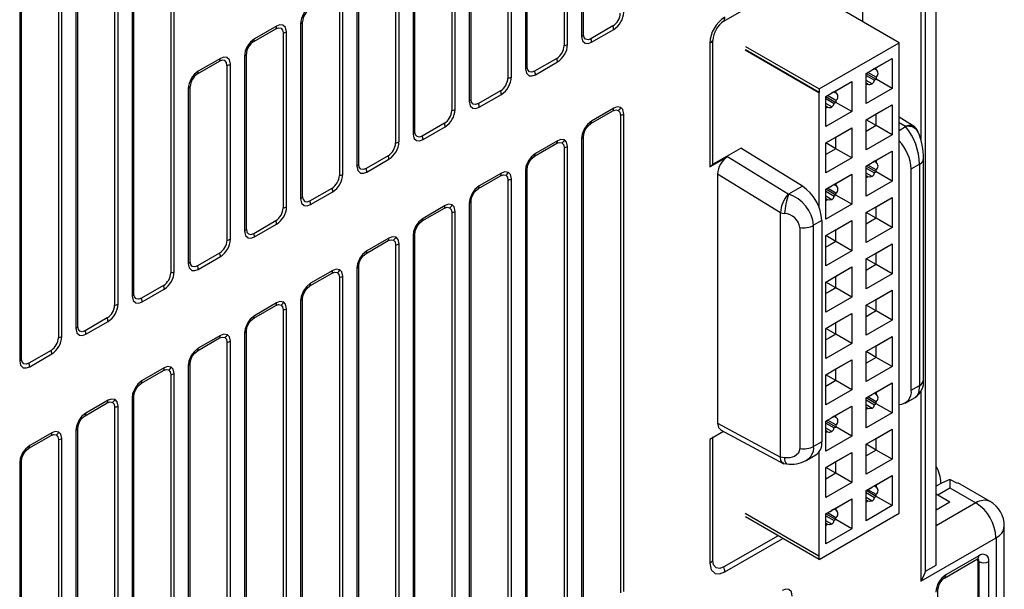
# Model space of a CAD drawing. Header units: millimetres. Extents: x 0 to 559, y 0 to 432.
# Tile 17 of 22: x 396 to 431, y 297 to 317. Entities that reach past the tile are written whole.
import ezdxf

# ---------------------------------------------------------------- set-up
doc = ezdxf.new("R2010")
doc.units = ezdxf.units.MM
doc.header["$LTSCALE"] = 2

msp = doc.modelspace()

# ---------------------------------------------------------------- linework, layer by layer
for p, q in [((415.914, 334.603), (415.914, 315.985)), ((415.981, 316.055), (415.981, 334.673)), ((415.3, 334.28), (415.3, 315.662)), ((415.42, 315.7), (415.42, 334.318)), ((413.934, 333.461), (413.934, 314.842)), ((414.001, 314.912), (414.001, 333.53)), ((413.32, 333.137), (413.32, 314.519)), ((413.441, 314.557), (413.441, 333.175)), ((412.021, 313.769), (412.021, 332.387)), ((411.461, 313.414), (411.461, 332.032)), ((411.955, 332.318), (411.955, 313.7)), ((411.34, 331.994), (411.34, 313.376)), ((409.975, 331.175), (409.975, 312.557)), ((410.041, 312.626), (410.041, 331.244)), ((409.36, 330.851), (409.36, 312.233)), ((409.481, 312.271), (409.481, 330.889)), ((407.995, 330.032), (407.995, 311.414)), ((408.062, 311.483), (408.062, 330.101)), ((428.41, 297.366), (428.41, 327.54)), ((427.865, 327.417), (427.865, 312.35)), ((428.031, 297.147), (428.031, 327.321)), ((401.44, 326.279), (401.44, 307.661)), ((401.561, 307.7), (401.561, 326.318)), ((400.075, 325.46), (400.075, 306.842)), ((400.142, 306.911), (400.142, 325.529)), ((399.461, 325.136), (399.461, 306.518)), ((399.581, 306.557), (399.581, 325.175)), ((398.095, 324.317), (398.095, 305.699)), ((398.162, 305.768), (398.162, 324.386)), ((397.481, 323.993), (397.481, 305.375)), ((397.601, 305.414), (397.601, 324.032)), ((396.115, 323.174), (396.115, 304.556)), ((396.182, 304.625), (396.182, 323.243)), ((420.932, 316.523), (425.266, 319.025)), ((425.823, 316.504), (425.823, 318.86)), ((407.38, 317.252), (407.38, 311.09)), ((407.501, 311.128), (407.501, 317.29)), ((427.103, 315.765), (424.509, 317.263)), ((406.015, 316.433), (406.015, 310.271)), ((406.082, 310.34), (406.082, 316.502)), ((404.362, 315.809), (405.14, 316.259)), ((405.167, 316.352), (404.389, 315.902)), ((405.4, 316.109), (405.4, 309.947)), ((405.521, 309.985), (405.521, 316.148)), ((417.02, 316.355), (416.241, 315.905)), ((416.268, 315.781), (417.047, 316.231)), ((420.429, 315.747), (420.429, 311.387)), ((420.538, 311.482), (420.538, 315.841)), ((424.283, 314.137), (427.103, 315.765)), ((427.103, 299.192), (427.103, 315.765)), ((421.68, 315.508), (424.274, 314.011)), ((421.689, 315.635), (424.283, 314.137)), ((424.283, 314.016), (421.689, 315.513)), ((402.382, 314.666), (403.16, 315.116)), ((403.187, 315.209), (402.409, 314.759)), ((404.035, 315.29), (404.035, 309.128)), ((404.102, 309.197), (404.102, 315.359)), ((415.04, 315.212), (414.261, 314.762)), ((414.288, 314.638), (415.067, 315.088)), ((425.938, 314.684), (426.854, 315.212)), ((426.291, 314.888), (426.854, 315.212)), ((426.854, 315.212), (426.854, 314.155)), ((403.42, 314.966), (403.42, 308.804)), ((403.541, 308.843), (403.541, 315.005)), ((425.938, 314.684), (425.997, 314.718)), ((425.938, 313.626), (425.938, 314.684)), ((425.938, 314.684), (426.291, 314.479)), ((426.291, 314.548), (425.997, 314.718)), ((426.232, 314.853), (426.291, 314.888)), ((426.232, 314.853), (426.291, 314.819)), ((426.291, 314.819), (426.291, 314.888)), ((424.523, 313.867), (425.439, 314.396)), ((424.877, 314.071), (425.439, 314.396)), ((425.439, 314.396), (425.439, 313.338)), ((425.938, 314.614), (426.232, 314.445)), ((426.15, 314.316), (425.938, 314.439)), ((425.997, 314.31), (425.938, 314.344)), ((426.291, 314.479), (426.232, 314.445)), ((426.291, 314.548), (426.291, 314.479)), ((426.854, 314.155), (426.291, 314.479)), ((402.055, 314.147), (402.055, 307.985)), ((402.122, 308.054), (402.122, 314.216)), ((413.06, 314.069), (412.281, 313.619)), ((424.283, 314.016), (424.274, 314.011)), ((424.274, 314.011), (424.274, 309.993)), ((424.283, 314.137), (424.283, 314.016)), ((424.817, 314.037), (424.877, 314.071)), ((424.817, 314.037), (424.877, 314.002)), ((424.877, 314.002), (424.877, 314.071)), ((425.997, 314.31), (425.938, 314.275)), ((426.854, 314.155), (425.938, 313.626)), ((412.308, 313.495), (413.087, 313.945)), ((424.523, 313.867), (424.583, 313.902)), ((424.523, 312.81), (424.523, 313.867)), ((424.523, 313.867), (424.877, 313.663)), ((424.523, 313.798), (424.817, 313.628)), ((424.877, 313.732), (424.583, 313.902)), ((424.877, 313.663), (424.817, 313.628)), ((424.877, 313.732), (424.877, 313.663)), ((425.439, 313.338), (424.877, 313.663)), ((416.241, 312.914), (417.02, 313.364)), ((417.047, 313.456), (416.268, 313.006)), ((424.735, 313.5), (424.523, 313.622)), ((424.583, 313.493), (424.523, 313.528)), ((424.583, 313.493), (424.523, 313.459)), ((425.439, 313.338), (424.523, 312.81)), ((425.938, 313.051), (426.854, 313.579)), ((426.291, 313.255), (426.854, 313.579)), ((426.854, 313.579), (426.854, 312.522)), ((417.28, 313.214), (417.28, 296.391)), ((417.4, 296.43), (417.4, 313.252)), ((425.938, 313.051), (426.291, 313.255)), ((425.938, 311.993), (425.938, 313.051)), ((426.291, 312.846), (425.938, 313.05)), ((426.291, 312.846), (426.291, 313.255)), ((427.671, 312.787), (427.103, 313.138)), ((427.103, 312.959), (427.328, 312.82)), ((411.08, 312.926), (410.301, 312.476)), ((410.328, 312.352), (411.107, 312.802)), ((424.523, 312.234), (425.439, 312.763)), ((424.877, 312.438), (425.439, 312.763)), ((425.439, 312.763), (425.439, 311.705)), ((426.291, 312.846), (425.938, 312.642)), ((426.854, 312.522), (426.291, 312.846)), ((427.103, 312.675), (427.333, 312.808)), ((427.328, 312.82), (427.333, 312.808)), ((427.778, 312.61), (427.74, 312.695)), ((415.067, 312.313), (414.288, 311.863)), ((415.914, 312.394), (415.914, 295.572)), ((415.981, 295.642), (415.981, 312.464)), ((424.523, 312.234), (424.877, 312.438)), ((424.877, 312.03), (424.877, 312.438)), ((426.854, 312.522), (425.938, 311.993)), ((414.261, 311.771), (415.04, 312.221)), ((415.3, 312.071), (415.3, 295.248)), ((415.42, 295.287), (415.42, 312.109)), ((420.538, 311.482), (421.526, 312.052)), ((423.699, 310.71), (421.526, 312.052)), ((424.523, 311.176), (424.523, 312.234)), ((424.877, 312.03), (424.523, 312.234)), ((424.877, 312.03), (424.523, 311.826)), ((425.439, 311.705), (424.877, 312.03)), ((425.938, 311.418), (426.854, 311.946)), ((426.291, 311.622), (426.854, 311.946)), ((426.854, 311.946), (426.854, 310.889)), ((409.1, 311.783), (408.321, 311.333)), ((408.348, 311.21), (409.127, 311.659)), ((420.429, 311.387), (421.058, 311.75)), ((423.191, 310.432), (421.058, 311.75)), ((425.439, 311.705), (424.523, 311.176)), ((426.232, 311.587), (426.291, 311.622)), ((426.232, 311.587), (426.291, 311.553)), ((426.291, 311.622), (426.291, 311.553)), ((427.965, 303.899), (427.965, 311.688)), ((413.934, 311.251), (413.934, 294.429)), ((414.001, 294.499), (414.001, 311.321)), ((420.538, 311.482), (420.429, 311.387)), ((425.938, 311.417), (425.997, 311.452)), ((425.938, 310.36), (425.938, 311.418)), ((426.291, 311.213), (425.938, 311.417)), ((425.938, 311.348), (426.232, 311.179)), ((426.291, 311.282), (425.997, 311.452)), ((426.291, 311.213), (426.232, 311.179)), ((426.291, 311.213), (426.291, 311.282)), ((426.854, 310.889), (426.291, 311.213)), ((427.528, 311.316), (427.819, 311.484)), ((427.528, 303.527), (427.528, 311.316)), ((427.819, 311.484), (427.819, 303.695)), ((412.281, 310.628), (413.06, 311.078)), ((413.087, 311.17), (412.308, 310.721)), ((413.32, 310.928), (413.32, 294.105)), ((413.441, 294.144), (413.441, 310.966)), ((420.704, 311.137), (420.704, 302.36)), ((422.92, 309.768), (420.704, 311.137)), ((424.523, 310.601), (425.439, 311.13)), ((424.877, 310.805), (425.439, 311.13)), ((425.439, 311.13), (425.439, 310.072)), ((426.15, 311.05), (425.938, 311.172)), ((425.997, 311.043), (425.938, 311.078)), ((425.997, 311.043), (425.938, 311.009)), ((426.854, 310.889), (425.938, 310.36)), ((406.341, 310.19), (407.121, 310.64)), ((406.368, 310.067), (407.148, 310.516)), ((423.699, 310.71), (423.211, 310.428)), ((424.523, 310.601), (424.583, 310.636)), ((424.523, 309.543), (424.523, 310.601)), ((424.877, 310.397), (424.523, 310.601)), ((424.523, 310.532), (424.817, 310.362)), ((424.877, 310.466), (424.583, 310.636)), ((424.817, 310.771), (424.877, 310.805)), ((424.817, 310.771), (424.877, 310.736)), ((424.877, 310.805), (424.877, 310.736)), ((412.021, 293.356), (412.021, 310.178)), ((423.191, 310.432), (423.211, 310.428)), ((424.735, 310.234), (424.523, 310.356)), ((424.583, 310.227), (424.523, 310.262)), ((424.583, 310.227), (424.523, 310.192)), ((424.877, 310.397), (424.817, 310.362)), ((424.877, 310.397), (424.877, 310.466)), ((425.439, 310.072), (424.877, 310.397)), ((425.938, 309.784), (426.854, 310.313)), ((426.291, 309.989), (426.854, 310.313)), ((426.854, 310.313), (426.854, 309.255)), ((410.301, 309.485), (411.08, 309.935)), ((411.107, 310.027), (410.328, 309.578)), ((411.461, 293.001), (411.461, 309.823)), ((411.955, 310.109), (411.955, 293.286)), ((425.439, 310.072), (424.523, 309.543)), ((425.938, 309.784), (426.291, 309.989)), ((426.291, 309.58), (426.291, 309.989)), ((404.361, 309.047), (405.141, 309.497)), ((411.34, 309.785), (411.34, 292.962)), ((422.92, 309.775), (423.069, 309.749)), ((422.92, 301.17), (422.92, 309.768)), ((424.381, 309.5), (424.09, 309.332)), ((424.381, 309.5), (424.381, 301.711)), ((424.523, 308.968), (425.439, 309.497)), ((424.877, 309.172), (425.439, 309.497)), ((425.439, 309.497), (425.439, 308.439)), ((425.938, 308.727), (425.938, 309.784)), ((426.291, 309.58), (425.938, 309.784)), ((426.854, 309.255), (426.291, 309.58)), ((404.388, 308.924), (405.168, 309.373)), ((423.607, 309.257), (423.607, 301.468)), ((424.09, 301.543), (424.09, 309.332)), ((424.523, 308.968), (424.877, 309.172)), ((424.877, 308.764), (424.877, 309.172)), ((426.854, 309.255), (425.938, 308.727)), ((408.321, 308.342), (409.1, 308.792)), ((409.127, 308.884), (408.348, 308.435)), ((409.975, 308.966), (409.975, 292.143)), ((410.041, 292.213), (410.041, 309.035)), ((424.523, 307.91), (424.523, 308.968)), ((424.877, 308.764), (424.523, 308.968)), ((409.36, 308.642), (409.36, 291.819)), ((409.481, 291.858), (409.481, 308.68)), ((425.439, 308.439), (424.523, 307.91)), ((425.439, 308.439), (424.877, 308.764)), ((425.938, 308.151), (426.854, 308.68)), ((426.291, 308.356), (426.854, 308.68)), ((426.854, 308.68), (426.854, 307.622)), ((403.161, 308.354), (402.381, 307.904)), ((402.408, 307.781), (403.188, 308.231)), ((425.938, 308.151), (426.291, 308.356)), ((425.938, 307.094), (425.938, 308.151)), ((426.291, 307.947), (425.938, 308.151)), ((426.291, 307.947), (426.291, 308.356)), ((407.148, 307.742), (406.368, 307.292)), ((407.995, 307.823), (407.995, 291)), ((408.062, 291.07), (408.062, 307.892)), ((424.523, 307.335), (425.439, 307.864)), ((424.877, 307.539), (425.439, 307.864)), ((425.439, 307.864), (425.439, 306.806)), ((426.854, 307.622), (426.291, 307.947)), ((406.341, 307.199), (407.121, 307.649)), ((407.38, 307.499), (407.38, 290.676)), ((407.501, 290.715), (407.501, 307.537)), ((424.523, 307.335), (424.877, 307.539)), ((424.877, 307.131), (424.877, 307.539)), ((426.854, 307.622), (425.938, 307.094)), ((401.181, 307.211), (400.402, 306.762)), ((400.428, 306.638), (401.208, 307.088)), ((424.523, 306.277), (424.523, 307.335)), ((424.877, 307.131), (424.523, 307.335)), ((425.439, 306.806), (424.877, 307.131)), ((425.938, 306.518), (426.854, 307.047)), ((426.291, 306.722), (426.854, 307.047)), ((426.854, 307.047), (426.854, 305.989)), ((406.082, 289.927), (406.082, 306.749)), ((425.439, 306.806), (424.523, 306.277)), ((425.938, 306.518), (426.291, 306.722)), ((426.291, 306.314), (426.291, 306.722)), ((404.361, 306.056), (405.141, 306.506)), ((405.168, 306.599), (404.388, 306.149)), ((405.4, 306.356), (405.4, 289.533)), ((405.521, 289.572), (405.521, 306.394)), ((406.015, 306.68), (406.015, 289.857)), ((425.938, 305.461), (425.938, 306.518)), ((426.291, 306.314), (425.938, 306.518)), ((399.201, 306.068), (398.422, 305.619)), ((424.523, 305.702), (425.439, 306.231)), ((424.877, 305.906), (425.439, 306.231)), ((425.439, 306.231), (425.439, 305.173)), ((426.854, 305.989), (426.291, 306.314)), ((398.449, 305.495), (399.228, 305.945)), ((424.523, 305.702), (424.877, 305.906)), ((424.523, 304.644), (424.523, 305.702)), ((424.877, 305.497), (424.523, 305.702)), ((424.877, 305.497), (424.877, 305.906)), ((426.854, 305.989), (425.938, 305.461)), ((402.381, 304.913), (403.161, 305.363)), ((403.188, 305.456), (402.408, 305.006)), ((404.035, 305.537), (404.035, 288.714)), ((404.102, 288.784), (404.102, 305.606)), ((425.439, 305.173), (424.877, 305.497)), ((425.938, 304.885), (426.854, 305.414)), ((426.291, 305.089), (426.854, 305.414)), ((426.854, 305.414), (426.854, 304.356)), ((403.42, 305.213), (403.42, 288.39)), ((403.541, 288.429), (403.541, 305.252)), ((425.439, 305.173), (424.523, 304.644)), ((425.938, 304.885), (426.291, 305.089)), ((426.291, 304.681), (426.291, 305.089)), ((397.221, 304.925), (396.442, 304.476)), ((396.469, 304.352), (397.248, 304.802)), ((425.938, 303.827), (425.938, 304.885)), ((426.291, 304.681), (425.938, 304.885)), ((426.291, 304.681), (425.938, 304.477)), ((426.854, 304.356), (426.291, 304.681)), ((401.208, 304.313), (400.428, 303.863)), ((402.055, 304.394), (402.055, 287.571)), ((402.122, 287.641), (402.122, 304.463)), ((424.523, 304.069), (425.439, 304.598)), ((424.523, 304.069), (424.877, 304.273)), ((424.877, 304.273), (425.439, 304.598)), ((424.877, 303.864), (424.877, 304.273)), ((425.439, 304.598), (425.439, 303.54)), ((426.854, 304.356), (425.938, 303.827)), ((400.402, 303.77), (401.181, 304.22)), ((401.44, 304.07), (401.44, 287.247)), ((401.561, 287.286), (401.561, 304.109)), ((424.523, 303.011), (424.523, 304.069)), ((424.877, 303.864), (424.523, 304.069)), ((424.877, 303.864), (424.523, 303.66)), ((425.439, 303.54), (424.877, 303.864)), ((425.938, 303.252), (426.854, 303.781)), ((426.291, 303.456), (426.854, 303.781)), ((426.854, 303.781), (426.854, 302.723)), ((427.528, 303.527), (427.819, 303.695)), ((400.075, 303.251), (400.075, 286.428)), ((400.142, 286.498), (400.142, 303.32)), ((425.439, 303.54), (424.523, 303.011)), ((425.938, 303.252), (425.997, 303.287)), ((425.938, 302.194), (425.938, 303.252)), ((426.291, 303.048), (425.938, 303.252)), ((426.291, 303.117), (425.997, 303.287)), ((426.232, 303.422), (426.291, 303.456)), ((426.232, 303.422), (426.291, 303.387)), ((426.291, 303.456), (426.291, 303.387)), ((427.321, 303.069), (427.672, 303.272)), ((427.865, 303.479), (427.865, 296.797)), ((398.422, 302.627), (399.201, 303.077)), ((399.228, 303.17), (398.449, 302.72)), ((399.461, 302.927), (399.461, 286.104)), ((399.581, 286.143), (399.581, 302.966)), ((424.523, 302.436), (425.439, 302.964)), ((424.877, 302.64), (425.439, 302.964)), ((425.439, 302.964), (425.439, 301.907)), ((425.938, 303.183), (426.232, 303.013)), ((426.15, 302.885), (425.938, 303.007)), ((425.997, 302.878), (425.938, 302.913)), ((426.291, 303.048), (426.232, 303.013)), ((426.291, 303.048), (426.291, 303.117)), ((426.854, 302.723), (426.291, 303.048)), ((424.817, 302.605), (424.877, 302.64)), ((424.817, 302.605), (424.877, 302.571)), ((424.877, 302.571), (424.877, 302.64)), ((426.854, 302.723), (425.938, 302.194)), ((420.704, 302.36), (422.92, 301.17)), ((424.523, 302.436), (424.583, 302.47)), ((424.523, 301.378), (424.523, 302.436)), ((424.523, 302.436), (424.877, 302.231)), ((424.523, 302.366), (424.817, 302.197)), ((424.735, 302.068), (424.523, 302.191)), ((424.877, 302.3), (424.583, 302.47)), ((425.439, 301.907), (424.877, 302.231)), ((396.442, 301.484), (397.221, 301.934)), ((397.248, 302.027), (396.469, 301.577)), ((398.095, 302.108), (398.095, 285.285)), ((398.162, 285.355), (398.162, 302.177)), ((420.915, 302.073), (420.429, 301.792)), ((420.538, 297.526), (420.538, 301.885)), ((420.812, 302.128), (423.035, 300.935)), ((424.583, 302.062), (424.523, 302.096)), ((425.439, 301.907), (424.523, 301.378)), ((425.938, 301.619), (426.854, 302.148)), ((426.291, 301.823), (426.854, 302.148)), ((426.854, 302.148), (426.854, 301.09)), ((397.481, 301.784), (397.481, 284.961)), ((397.601, 285), (397.601, 301.823)), ((420.429, 301.792), (420.429, 297.432)), ((424.381, 301.711), (424.09, 301.543)), ((425.938, 301.619), (426.291, 301.823)), ((425.938, 300.561), (425.938, 301.619)), ((426.291, 301.415), (425.938, 301.619)), ((426.291, 301.415), (426.291, 301.823)), ((423.069, 301.143), (422.92, 301.163)), ((423.823, 301.05), (424.174, 301.253)), ((424.274, 301.341), (424.274, 297.68)), ((424.523, 300.803), (425.439, 301.331)), ((424.877, 301.007), (425.439, 301.331)), ((425.439, 301.331), (425.439, 300.274)), ((426.291, 301.415), (425.938, 301.21)), ((426.854, 301.09), (426.291, 301.415)), ((396.115, 300.965), (396.115, 284.142)), ((396.182, 284.212), (396.182, 301.034)), ((423.043, 300.938), (423.134, 300.926)), ((424.523, 300.803), (424.877, 301.007)), ((424.523, 299.745), (424.523, 300.803)), ((424.877, 300.598), (424.523, 300.803)), ((424.877, 300.598), (424.877, 301.007)), ((426.854, 301.09), (425.938, 300.561)), ((424.877, 300.598), (424.523, 300.394)), ((425.439, 300.274), (424.877, 300.598)), ((425.938, 299.986), (426.854, 300.515)), ((426.291, 300.19), (426.854, 300.515)), ((426.854, 300.515), (426.854, 299.457)), ((425.439, 300.274), (424.523, 299.745)), ((426.232, 300.156), (426.291, 300.19)), ((426.232, 300.156), (426.291, 300.121)), ((426.291, 300.19), (426.291, 300.121)), ((428.599, 300.253), (428.41, 300.144)), ((428.89, 300.382), (428.601, 300.25)), ((428.89, 300.382), (428.89, 300.083)), ((429.158, 300.237), (428.89, 300.382)), ((430.309, 299.602), (429.171, 300.259)), ((425.938, 299.986), (425.997, 300.02)), ((425.938, 298.928), (425.938, 299.986)), ((426.291, 299.782), (425.938, 299.986)), ((425.938, 299.917), (426.232, 299.747)), ((426.291, 299.851), (425.997, 300.02)), ((426.291, 299.782), (426.232, 299.747)), ((426.291, 299.782), (426.291, 299.851)), ((426.854, 299.457), (426.291, 299.782)), ((428.41, 299.868), (428.466, 299.838)), ((428.466, 299.838), (428.89, 300.083)), ((428.466, 299.838), (428.89, 299.593)), ((428.89, 300.083), (429.81, 299.552)), ((424.523, 299.17), (425.439, 299.698)), ((424.877, 299.374), (425.439, 299.698)), ((425.439, 299.698), (425.439, 298.641)), ((426.15, 299.618), (425.938, 299.741)), ((425.997, 299.612), (425.938, 299.646)), ((425.997, 299.612), (425.938, 299.577)), ((426.854, 299.457), (425.938, 298.928)), ((428.41, 299.316), (428.89, 299.593)), ((429.81, 299.552), (428.41, 298.745)), ((424.274, 297.68), (421.68, 299.178)), ((424.283, 297.564), (427.103, 299.192)), ((424.523, 299.169), (424.583, 299.204)), ((424.523, 298.112), (424.523, 299.17)), ((424.877, 298.965), (424.523, 299.169)), ((424.523, 299.1), (424.817, 298.931)), ((424.877, 299.034), (424.583, 299.204)), ((424.817, 299.339), (424.877, 299.374)), ((424.817, 299.339), (424.877, 299.305)), ((424.877, 299.374), (424.877, 299.305)), ((424.283, 297.564), (421.689, 299.061)), ((424.735, 298.802), (424.523, 298.924)), ((424.583, 298.795), (424.523, 298.83)), ((424.583, 298.795), (424.523, 298.761)), ((424.877, 298.965), (424.817, 298.931)), ((424.877, 298.965), (424.877, 299.034)), ((425.439, 298.641), (424.877, 298.965)), ((430.81, 282.201), (430.81, 298.736)), ((422.837, 298.398), (420.932, 297.299)), ((425.439, 298.641), (424.523, 298.112)), ((420.959, 297.127), (423, 298.305)), ((427.865, 296.797), (430.517, 298.328)), ((430.517, 298.328), (430.517, 281.793)), ((424.274, 297.68), (424.283, 297.685)), ((424.283, 297.564), (424.283, 297.685)), ((429.916, 297.695), (428.749, 297.021)), ((428.031, 297.147), (428.41, 297.366)), ((428.697, 296.907), (429.864, 297.58)), ((429.88, 297.511), (429.88, 282.364)), ((429.916, 297.491), (429.88, 297.511)), ((429.916, 297.491), (429.916, 282.344)), ((430.269, 282.344), (430.269, 297.491)), ((428.469, 281.364), (428.469, 296.511))]:
    msp.add_line(p, q)
at = {"flags": 128}
for points in [[(405.14, 316.259), (405.24, 316.293), (405.324, 316.277), (405.38, 316.212), (405.4, 316.109)], [(405.521, 316.148), (405.487, 316.302), (405.393, 316.388), (405.287, 316.396), (405.167, 316.352)], [(415.914, 315.985), (415.948, 315.831), (416.042, 315.745), (416.148, 315.737), (416.268, 315.781)], [(416.241, 315.905), (416.141, 315.871), (416.057, 315.887), (416.001, 315.952), (415.981, 316.055)], [(403.42, 314.966), (403.4, 315.069), (403.344, 315.134), (403.26, 315.15), (403.16, 315.116)], [(403.541, 315.005), (403.507, 315.159), (403.413, 315.245), (403.307, 315.253), (403.187, 315.209)], [(413.934, 314.842), (413.968, 314.688), (414.063, 314.602), (414.168, 314.594), (414.288, 314.638)], [(414.261, 314.762), (414.161, 314.728), (414.077, 314.744), (414.021, 314.809), (414.001, 314.912)], [(425.997, 314.718), (426.08, 314.766), (426.116, 314.787), (426.15, 314.806)], [(426.232, 314.853), (426.197, 314.833), (426.15, 314.806)], [(426.15, 314.316), (426.207, 314.375), (426.232, 314.445)], [(424.583, 313.902), (424.665, 313.949), (424.702, 313.97), (424.735, 313.99)], [(424.817, 314.037), (424.782, 314.017), (424.735, 313.99)], [(411.955, 313.7), (411.988, 313.545), (412.083, 313.459), (412.188, 313.451), (412.308, 313.495)], [(412.281, 313.619), (412.181, 313.585), (412.097, 313.601), (412.041, 313.666), (412.021, 313.769)], [(417.02, 313.364), (417.119, 313.398), (417.204, 313.382)], [(417.297, 313.481), (417.167, 313.501), (417.047, 313.456)], [(417.204, 313.382), (417.26, 313.317), (417.28, 313.214)], [(417.4, 313.252), (417.367, 313.406), (417.297, 313.481)], [(424.735, 313.5), (424.792, 313.559), (424.817, 313.628)], [(416.268, 313.006), (416.117, 312.881), (416.018, 312.743)], [(410.301, 312.476), (410.201, 312.442), (410.118, 312.458), (410.062, 312.523), (410.041, 312.626)], [(416.018, 312.743), (415.935, 312.545), (415.914, 312.394)], [(415.981, 312.464), (416.001, 312.59), (416.057, 312.72)], [(416.057, 312.72), (416.141, 312.833), (416.241, 312.914)], [(409.975, 312.557), (410.009, 312.402), (410.103, 312.316), (410.208, 312.308), (410.328, 312.352)], [(415.04, 312.221), (415.139, 312.255), (415.224, 312.239)], [(415.317, 312.338), (415.187, 312.358), (415.067, 312.313)], [(415.42, 312.109), (415.387, 312.263), (415.317, 312.338)], [(415.224, 312.239), (415.28, 312.174), (415.3, 312.071)], [(414.038, 311.6), (413.955, 311.402), (413.934, 311.251)], [(414.001, 311.321), (414.021, 311.447), (414.077, 311.577)], [(414.288, 311.863), (414.137, 311.738), (414.038, 311.6)], [(414.077, 311.577), (414.162, 311.69), (414.261, 311.771)], [(426.232, 311.587), (426.197, 311.567), (426.15, 311.54)], [(407.995, 311.414), (408.029, 311.259), (408.123, 311.173), (408.228, 311.165), (408.348, 311.21)], [(408.321, 311.333), (408.222, 311.299), (408.138, 311.315), (408.082, 311.38), (408.062, 311.483)], [(413.337, 311.195), (413.207, 311.215), (413.087, 311.17)], [(425.997, 311.452), (426.089, 311.505), (426.15, 311.54)], [(413.06, 311.078), (413.16, 311.112), (413.244, 311.096)], [(413.244, 311.096), (413.3, 311.031), (413.32, 310.928)], [(413.441, 310.966), (413.407, 311.121), (413.337, 311.195)], [(426.15, 311.05), (426.07, 311.03), (425.997, 311.043)], [(426.15, 311.05), (426.207, 311.109), (426.232, 311.179)], [(412.308, 310.721), (412.157, 310.595), (412.058, 310.457)], [(412.097, 310.434), (412.182, 310.548), (412.281, 310.628)], [(424.583, 310.636), (424.675, 310.688), (424.735, 310.724)], [(424.817, 310.771), (424.782, 310.751), (424.735, 310.724)], [(406.015, 310.271), (406.049, 310.116), (406.143, 310.03), (406.248, 310.022), (406.368, 310.067)], [(406.082, 310.34), (406.102, 310.237), (406.158, 310.172), (406.242, 310.156), (406.341, 310.19)], [(412.058, 310.457), (411.976, 310.259), (411.955, 310.109)], [(412.021, 310.178), (412.041, 310.304), (412.097, 310.434)], [(424.735, 310.234), (424.656, 310.214), (424.583, 310.227)], [(424.735, 310.234), (424.792, 310.293), (424.817, 310.362)], [(411.08, 309.935), (411.18, 309.969), (411.264, 309.953)], [(411.357, 310.052), (411.227, 310.072), (411.107, 310.027)], [(411.264, 309.953), (411.32, 309.888), (411.34, 309.785)], [(411.461, 309.823), (411.427, 309.978), (411.357, 310.052)], [(410.328, 309.578), (410.178, 309.452), (410.078, 309.314)], [(410.117, 309.291), (410.202, 309.405), (410.301, 309.485)], [(422.92, 309.768), (422.92, 309.772), (422.92, 309.775)], [(426.291, 309.58), (426.093, 309.466), (425.938, 309.376)], [(404.035, 309.128), (404.069, 308.973), (404.163, 308.887), (404.269, 308.879), (404.388, 308.924)], [(404.102, 309.197), (404.122, 309.094), (404.178, 309.029), (404.262, 309.013), (404.361, 309.047)], [(410.078, 309.314), (409.996, 309.116), (409.975, 308.966)], [(410.041, 309.035), (410.061, 309.161), (410.117, 309.291)], [(409.1, 308.792), (409.2, 308.826), (409.284, 308.81)], [(409.377, 308.909), (409.247, 308.929), (409.127, 308.884)], [(409.284, 308.81), (409.34, 308.745), (409.36, 308.642)], [(409.481, 308.68), (409.447, 308.835), (409.377, 308.909)], [(408.348, 308.435), (408.198, 308.309), (408.098, 308.171)], [(424.877, 308.764), (424.679, 308.649), (424.523, 308.559)], [(408.098, 308.171), (408.016, 307.973), (407.995, 307.823)], [(408.062, 307.892), (408.081, 308.018), (408.138, 308.148)], [(408.138, 308.148), (408.222, 308.262), (408.321, 308.342)], [(402.055, 307.985), (402.089, 307.831), (402.183, 307.744), (402.289, 307.736), (402.408, 307.781)], [(402.381, 307.904), (402.282, 307.87), (402.198, 307.886), (402.142, 307.951), (402.122, 308.054)], [(407.397, 307.766), (407.267, 307.786), (407.148, 307.742)], [(407.501, 307.537), (407.467, 307.692), (407.397, 307.766)], [(426.291, 307.947), (426.093, 307.833), (425.938, 307.743)], [(407.121, 307.649), (407.22, 307.683), (407.304, 307.667)], [(407.304, 307.667), (407.36, 307.602), (407.38, 307.499)], [(406.368, 307.292), (406.218, 307.166), (406.118, 307.028)], [(406.158, 307.005), (406.242, 307.119), (406.341, 307.199)], [(424.877, 307.131), (424.679, 307.016), (424.523, 306.926)], [(400.075, 306.842), (400.109, 306.688), (400.203, 306.601), (400.309, 306.593), (400.428, 306.638)], [(400.402, 306.762), (400.302, 306.727), (400.218, 306.743), (400.162, 306.808), (400.142, 306.911)], [(406.118, 307.028), (406.036, 306.83), (406.015, 306.68)], [(406.082, 306.749), (406.102, 306.875), (406.158, 307.005)], [(405.141, 306.506), (405.24, 306.54), (405.324, 306.524)], [(405.417, 306.623), (405.287, 306.643), (405.168, 306.599)], [(405.324, 306.524), (405.38, 306.459), (405.4, 306.356)], [(405.521, 306.394), (405.487, 306.549), (405.417, 306.623)], [(404.388, 306.149), (404.238, 306.023), (404.138, 305.885)], [(404.178, 305.862), (404.262, 305.976), (404.361, 306.056)], [(426.291, 306.314), (426.093, 306.199), (425.938, 306.11)], [(398.095, 305.699), (398.129, 305.545), (398.223, 305.458), (398.329, 305.45), (398.449, 305.495)], [(398.422, 305.619), (398.322, 305.584), (398.238, 305.6), (398.182, 305.665), (398.162, 305.768)], [(404.138, 305.885), (404.056, 305.687), (404.035, 305.537)], [(404.102, 305.606), (404.122, 305.732), (404.178, 305.862)], [(403.161, 305.363), (403.26, 305.397), (403.344, 305.381)], [(403.438, 305.48), (403.307, 305.5), (403.188, 305.456)], [(403.344, 305.381), (403.4, 305.316), (403.42, 305.213)], [(403.541, 305.252), (403.507, 305.406), (403.438, 305.48)], [(424.877, 305.497), (424.679, 305.383), (424.523, 305.293)], [(402.408, 305.006), (402.258, 304.88), (402.158, 304.742)], [(396.442, 304.476), (396.342, 304.441), (396.258, 304.457), (396.202, 304.522), (396.182, 304.625)], [(402.158, 304.742), (402.076, 304.544), (402.055, 304.394)], [(402.122, 304.463), (402.142, 304.589), (402.198, 304.719)], [(402.198, 304.719), (402.282, 304.833), (402.381, 304.913)], [(396.115, 304.556), (396.149, 304.402), (396.243, 304.315), (396.349, 304.307), (396.469, 304.352)], [(401.458, 304.337), (401.328, 304.357), (401.208, 304.313)], [(401.561, 304.109), (401.527, 304.263), (401.458, 304.337)], [(401.181, 304.22), (401.28, 304.254), (401.364, 304.238)], [(401.364, 304.238), (401.421, 304.173), (401.44, 304.07)], [(400.179, 303.599), (400.096, 303.401), (400.075, 303.251)], [(400.142, 303.32), (400.162, 303.447), (400.218, 303.576)], [(400.428, 303.863), (400.278, 303.737), (400.179, 303.599)], [(400.218, 303.576), (400.302, 303.69), (400.402, 303.77)], [(427.819, 303.695), (427.784, 303.433), (427.74, 303.338), (427.677, 303.276), (427.67, 303.274)], [(425.997, 303.287), (426.089, 303.339), (426.15, 303.375)], [(426.232, 303.422), (426.197, 303.402), (426.15, 303.375)], [(399.201, 303.077), (399.3, 303.111), (399.385, 303.095)], [(399.478, 303.194), (399.348, 303.214), (399.228, 303.17)], [(399.385, 303.095), (399.441, 303.03), (399.461, 302.927)], [(399.581, 302.966), (399.547, 303.12), (399.478, 303.194)], [(426.15, 302.885), (426.07, 302.865), (425.997, 302.878)], [(426.15, 302.885), (426.207, 302.944), (426.232, 303.013)], [(398.449, 302.72), (398.298, 302.594), (398.199, 302.456)], [(398.238, 302.433), (398.322, 302.547), (398.422, 302.627)], [(424.583, 302.47), (424.665, 302.518), (424.702, 302.539), (424.735, 302.558)], [(424.817, 302.605), (424.782, 302.585), (424.735, 302.558)], [(425.997, 302.878), (425.964, 302.859), (425.938, 302.843)], [(398.199, 302.456), (398.116, 302.258), (398.095, 302.108)], [(398.162, 302.177), (398.182, 302.304), (398.238, 302.433)], [(420.704, 302.36), (420.736, 302.209), (420.817, 302.134)], [(424.735, 302.068), (424.792, 302.127), (424.817, 302.197)], [(424.877, 302.231), (424.844, 302.212), (424.817, 302.197)], [(424.877, 302.3), (424.877, 302.262), (424.877, 302.231)], [(397.221, 301.934), (397.32, 301.968), (397.405, 301.952)], [(397.498, 302.051), (397.368, 302.071), (397.248, 302.027)], [(397.405, 301.952), (397.461, 301.887), (397.481, 301.784)], [(397.601, 301.823), (397.568, 301.977), (397.498, 302.051)], [(424.583, 302.062), (424.55, 302.042), (424.523, 302.027)], [(396.469, 301.577), (396.318, 301.451), (396.219, 301.313)], [(396.219, 301.313), (396.136, 301.115), (396.115, 300.965)], [(396.182, 301.034), (396.202, 301.161), (396.258, 301.29)], [(396.258, 301.29), (396.342, 301.404), (396.442, 301.484)], [(422.92, 301.163), (422.92, 301.167), (422.92, 301.17)], [(423.045, 300.95), (422.988, 300.963), (422.939, 301.045), (422.92, 301.163)], [(423.607, 301.468), (423.556, 301.306), (423.413, 301.189), (423.253, 301.143), (423.069, 301.143)], [(425.997, 300.02), (426.089, 300.073), (426.15, 300.108)], [(426.232, 300.156), (426.197, 300.135), (426.15, 300.108)], [(426.15, 299.618), (426.07, 299.599), (425.997, 299.612)], [(426.15, 299.618), (426.207, 299.677), (426.232, 299.747)], [(424.583, 299.204), (424.675, 299.257), (424.735, 299.292)], [(424.817, 299.339), (424.782, 299.319), (424.735, 299.292)], [(424.735, 298.802), (424.656, 298.782), (424.583, 298.795)], [(424.735, 298.802), (424.792, 298.861), (424.817, 298.931)], [(420.429, 297.432), (420.48, 297.201), (420.621, 297.072), (420.779, 297.06), (420.959, 297.127)], [(420.932, 297.299), (420.781, 297.246), (420.653, 297.271), (420.568, 297.369), (420.538, 297.526)], [(429.864, 297.58), (429.891, 297.593), (429.896, 297.595)], [(428.031, 297.147), (427.946, 296.949), (427.865, 296.797)], [(423.34, 296.268), (423.306, 296.422), (423.212, 296.508), (423.106, 296.516), (422.987, 296.472)]]:
    msp.add_lwpolyline(points, dxfattribs=at)
for centre, radius, start, end in [((406.784, 316.397), 0.77, 122.6522, 177.3276), ((406.647, 316.476), 0.566, 122.6691, 177.3035), ((416.715, 316.831), 0.565, 302.6723, 357.3276), ((416.632, 316.879), 0.769, 302.6551, 357.3449), ((405.947, 316.565), 0.149, 297.2744, 335.1094), ((421.581, 315.694), 1.153, 122.6451, 177.3549), ((421.395, 315.801), 0.858, 122.6603, 177.3397), ((420.617, 316.657), 0.342, 337.0874, 1.2429), ((405.018, 316.344), 0.149, 324.8907, 2.7218), ((405.362, 316.438), 0.331, 276.6839, 298.7718), ((416.716, 316.224), 0.331, 1.2252, 23.3148), ((404.804, 315.254), 0.77, 122.6522, 177.3276), ((404.667, 315.333), 0.566, 122.6691, 177.3035), ((404.24, 315.895), 0.149, 324.8907, 2.7218), ((415.846, 316.118), 0.149, 297.2744, 335.1094), ((415.937, 315.774), 0.331, 1.2252, 23.3148), ((420.265, 316.047), 0.342, 298.754, 322.9111), ((414.735, 315.688), 0.565, 302.6723, 357.3276), ((414.652, 315.736), 0.769, 302.6551, 357.3449), ((415.261, 315.99), 0.331, 276.6839, 298.7718), ((403.038, 315.202), 0.149, 324.8907, 2.7218), ((403.967, 315.422), 0.149, 297.2744, 335.1094), ((414.736, 315.081), 0.331, 1.2252, 23.3148), ((402.824, 314.111), 0.77, 122.6522, 177.3276), ((402.26, 314.752), 0.149, 324.8907, 2.7218), ((403.382, 315.295), 0.331, 276.6839, 298.7718), ((413.866, 314.975), 0.149, 297.2744, 335.1094), ((413.957, 314.631), 0.331, 1.2252, 23.3148), ((426.193, 314.684), 0.167, 306.1699, 53.8301), ((402.688, 314.19), 0.566, 122.6691, 177.3035), ((412.755, 314.545), 0.565, 302.6723, 357.3276), ((412.672, 314.593), 0.769, 302.6551, 357.3449), ((413.281, 314.847), 0.331, 276.6839, 298.7718), ((401.987, 314.279), 0.149, 297.2744, 335.1094), ((412.756, 313.938), 0.331, 1.2252, 23.3148), ((424.778, 313.867), 0.167, 306.1699, 53.8301), ((426.067, 314.469), 0.174, 246.469, 298.473), ((411.886, 313.832), 0.149, 297.2744, 335.1094), ((410.775, 313.402), 0.565, 302.6723, 357.3276), ((410.692, 313.45), 0.769, 302.6551, 357.3449), ((411.301, 313.704), 0.331, 276.6839, 298.7718), ((411.977, 313.488), 0.331, 1.2252, 23.3148), ((416.898, 313.449), 0.149, 324.8906, 2.7218), ((417.043, 313.626), 0.293, 303.338, 330.2681), ((424.653, 313.653), 0.174, 246.469, 298.473), ((416.119, 312.999), 0.149, 324.8906, 2.7218), ((417.241, 313.542), 0.331, 276.6838, 298.7718), ((409.906, 312.689), 0.149, 297.2744, 335.1094), ((410.777, 312.795), 0.331, 1.2252, 23.3148), ((359.064, 214.094), 113.909, 59.97767, 60.00055), ((427.468, 312.542), 0.311, 29.2673, 116.8153), ((427.43, 312.426), 0.394, 28.513, 104.219), ((425.661, 311.444), 2.158, 1.0724, 39.2049), ((425.416, 311.65), 2.549, 0.8734, 22.2307), ((408.712, 312.307), 0.769, 302.6551, 357.3449), ((409.322, 312.561), 0.331, 276.6839, 298.7718), ((409.997, 312.345), 0.331, 1.2252, 23.3148), ((414.918, 312.306), 0.149, 324.8906, 2.7218), ((415.063, 312.483), 0.293, 303.338, 330.2681), ((415.846, 312.527), 0.149, 297.2744, 335.1095), ((425.954, 311.231), 1.576, 3.09, 43.2082), ((408.795, 312.259), 0.565, 302.6723, 357.3276), ((415.261, 312.399), 0.331, 276.6838, 298.7718), ((408.797, 311.652), 0.331, 1.2252, 23.3148), ((357.084, 212.951), 113.909, 59.97767, 60.00055), ((414.139, 311.856), 0.149, 324.8906, 2.7218), ((421.47, 311.103), 0.767, 122.5532, 177.4669), ((427.727, 311.705), 0.239, 292.6054, 356.1985), ((407.926, 311.546), 0.149, 297.2744, 335.1094), ((408.017, 311.202), 0.331, 1.2252, 23.3148), ((413.866, 311.384), 0.149, 297.2744, 335.1095), ((426.193, 311.417), 0.167, 306.1701, 53.8301), ((406.815, 311.116), 0.565, 302.6723, 357.3277), ((406.732, 311.164), 0.769, 302.6551, 357.3449), ((407.342, 311.418), 0.331, 276.6839, 298.7718), ((412.938, 311.163), 0.149, 324.8906, 2.7218), ((413.083, 311.34), 0.293, 303.338, 330.2681), ((413.281, 311.256), 0.331, 276.6838, 298.7718), ((406.817, 310.509), 0.331, 1.2252, 23.3148), ((412.159, 310.713), 0.149, 324.8906, 2.7218), ((422.838, 309.427), 1.544, 2.6952, 56.15), ((424.778, 310.601), 0.167, 306.1701, 53.8301), ((405.947, 310.403), 0.149, 297.2744, 335.1094), ((406.037, 310.059), 0.331, 1.2252, 23.3148), ((411.886, 310.241), 0.149, 297.2744, 335.1095), ((355.105, 211.808), 113.909, 59.97767, 60.00055), ((424.013, 309.708), 1.095, 138.643, 176.4885), ((425.166, 309.666), 2.098, 158.6961, 177.7442), ((422.811, 309.206), 1.286, 5.6086, 71.8644), ((404.835, 309.973), 0.565, 302.6723, 357.3277), ((404.753, 310.021), 0.769, 302.6551, 357.3449), ((405.362, 310.276), 0.331, 276.6839, 298.7718), ((410.958, 310.02), 0.149, 324.8906, 2.7218), ((411.103, 310.197), 0.293, 303.338, 330.2681), ((411.301, 310.113), 0.331, 276.6838, 298.7718), ((404.837, 309.366), 0.331, 1.2252, 23.3148), ((410.179, 309.57), 0.149, 324.8906, 2.7218), ((423.025, 309.16), 0.59, 9.4901, 85.7311), ((403.967, 309.26), 0.149, 297.2744, 335.1094), ((353.125, 210.665), 113.909, 59.97767, 60.00055), ((423.738, 310.014), 0.768, 260.2289, 297.3572), ((402.856, 308.83), 0.565, 302.6723, 357.3277), ((402.773, 308.878), 0.769, 302.6551, 357.3449), ((403.382, 309.133), 0.331, 276.6839, 298.7718), ((404.057, 308.917), 0.331, 1.2252, 23.3148), ((408.979, 308.877), 0.149, 324.8906, 2.7218), ((409.123, 309.054), 0.293, 303.338, 330.2681), ((409.906, 309.098), 0.149, 297.2744, 335.1095), ((408.199, 308.427), 0.149, 324.8906, 2.7218), ((409.322, 308.97), 0.331, 276.6838, 298.7718), ((402.857, 308.223), 0.331, 1.2252, 23.3148), ((351.145, 209.522), 113.909, 59.97767, 60.00055), ((401.987, 308.117), 0.149, 297.2744, 335.1094), ((402.078, 307.774), 0.331, 1.2252, 23.3148), ((406.999, 307.734), 0.149, 324.8906, 2.7218), ((407.143, 307.911), 0.293, 303.338, 330.2681), ((407.926, 307.955), 0.149, 297.2744, 335.1095), ((400.876, 307.687), 0.565, 302.6723, 357.3276), ((400.793, 307.735), 0.769, 302.6551, 357.3449), ((401.402, 307.99), 0.331, 276.6839, 298.7718), ((407.342, 307.827), 0.331, 276.6838, 298.7718), ((400.877, 307.08), 0.331, 1.2252, 23.3148), ((406.219, 307.285), 0.149, 324.8906, 2.7218), ((400.007, 306.974), 0.149, 297.2744, 335.1094), ((400.098, 306.631), 0.331, 1.2252, 23.3148), ((405.947, 306.812), 0.149, 297.2744, 335.1095), ((349.165, 208.379), 113.909, 59.97767, 60.00055), ((398.896, 306.544), 0.565, 302.6723, 357.3276), ((398.813, 306.592), 0.769, 302.6551, 357.3449), ((399.422, 306.847), 0.331, 276.6839, 298.7718), ((405.019, 306.591), 0.149, 324.8906, 2.7218), ((405.163, 306.768), 0.293, 303.338, 330.2681), ((405.362, 306.685), 0.331, 276.6838, 298.7718), ((398.897, 305.938), 0.331, 1.2252, 23.3148), ((404.239, 306.142), 0.149, 324.8906, 2.7218), ((398.027, 305.831), 0.149, 297.2744, 335.1094), ((347.185, 207.236), 113.909, 59.97767, 60.00055), ((396.916, 305.401), 0.565, 302.6723, 357.3276), ((396.833, 305.449), 0.769, 302.6551, 357.3449), ((397.442, 305.704), 0.331, 276.6839, 298.7718), ((398.118, 305.488), 0.331, 1.2252, 23.3148), ((403.039, 305.448), 0.149, 324.8906, 2.7218), ((403.184, 305.625), 0.293, 303.338, 330.2681), ((403.967, 305.669), 0.149, 297.2744, 335.1095), ((402.26, 304.999), 0.149, 324.8906, 2.7218), ((403.382, 305.542), 0.331, 276.6838, 298.7718), ((396.047, 304.688), 0.149, 297.2744, 335.1094), ((396.917, 304.795), 0.331, 1.2252, 23.3148), ((345.205, 206.093), 113.909, 59.97767, 60.00055), ((396.138, 304.345), 0.331, 1.2252, 23.3148), ((401.059, 304.306), 0.149, 324.8906, 2.7218), ((401.204, 304.482), 0.293, 303.338, 330.2681), ((401.987, 304.526), 0.149, 297.2744, 335.1095), ((401.402, 304.399), 0.331, 276.6838, 298.7718), ((343.225, 204.95), 113.909, 59.97767, 60.00055), ((400.28, 303.856), 0.149, 324.8906, 2.7218), ((427.285, 303.835), 0.683, 304.4311, 5.4094), ((427.714, 303.925), 0.253, 294.5251, 354.1548), ((400.007, 303.383), 0.149, 297.2744, 335.1095), ((426.193, 303.252), 0.167, 306.1703, 53.8301), ((427.103, 303.455), 0.431, 270.0059, 9.6416), ((399.079, 303.163), 0.149, 324.8906, 2.7218), ((399.224, 303.34), 0.293, 303.338, 330.2681), ((399.422, 303.256), 0.331, 276.6838, 298.7718), ((398.3, 302.713), 0.149, 324.8906, 2.7218), ((424.778, 302.436), 0.167, 306.1723, 53.8298), ((341.245, 203.808), 113.909, 59.97767, 60.00055), ((397.099, 302.02), 0.149, 324.8906, 2.7218), ((397.244, 302.197), 0.293, 303.338, 330.2681), ((398.027, 302.24), 0.149, 297.2744, 335.1095), ((424.653, 302.221), 0.174, 246.4823, 298.4741), ((396.32, 301.57), 0.149, 324.8906, 2.7218), ((397.442, 302.113), 0.331, 276.6838, 298.7718), ((423.738, 302.224), 0.768, 260.2289, 297.3572), ((423.606, 301.49), 0.487, 296.2497, 6.274), ((423.903, 301.651), 0.481, 304.1966, 7.1156), ((339.265, 202.665), 113.909, 59.97767, 60.00055), ((396.047, 301.097), 0.149, 297.2744, 335.1095), ((423.316, 301.1), 0.251, 169.9412, 223.7153), ((423.289, 302.043), 1.127, 262.1446, 298.3033), ((427.347, 300.237), 1.224, 0.8751, 29.7097), ((426.193, 299.986), 0.167, 306.1699, 53.8301), ((430.102, 299.143), 0.503, 65.6929, 125.6176), ((428.981, 298.258), 1.537, 2.6055, 57.3945), ((429.81, 298.736), 1, 360, 60.0027), ((424.778, 299.169), 0.167, 306.1699, 53.8301), ((430.309, 298.786), 0.503, 294.3747, 354.3052), ((429.793, 297.681), 0.123, 305.0133, 6.2988), ((430.054, 297.526), 0.218, 350.786, 129.2033), ((420.265, 297.733), 0.342, 298.754, 322.9112), ((429.718, 297.517), 0.162, 358.0591, 23.7416), ((429.78, 297.501), 0.136, 355.5703, 41.5883), ((430.092, 297.832), 0.384, 242.6097, 297.3903), ((420.35, 297.119), 0.609, 0.6987, 17.1189), ((429.163, 296.374), 0.768, 122.6055, 177.3945), ((428.623, 297.009), 0.126, 306.3715, 5.5614), ((428.976, 296.482), 0.509, 123.2951, 176.7064)]:
    msp.add_arc(centre, radius, start, end)

doc.saveas('drawing.dxf')
